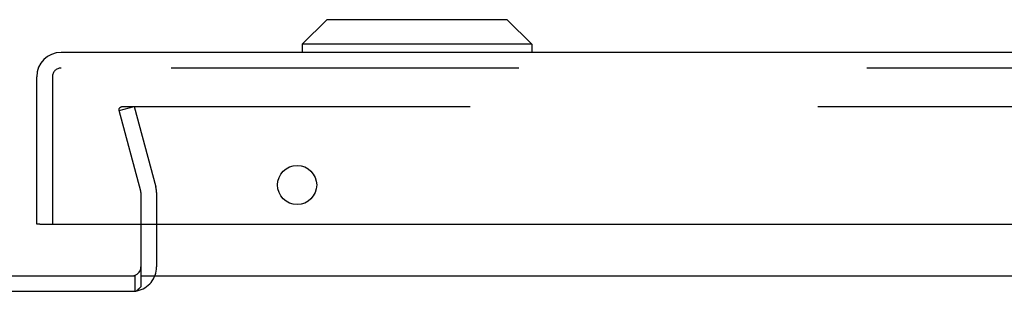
# Model space of a CAD drawing. Header units: inches. Extents: x 0 to 304, y 0 to 196.
# Tile 13 of 129: x 134.59 to 139.32, y 37.87 to 39.17. Entities that reach past the tile are written whole.
import ezdxf

# ---------------------------------------------------------------- set-up
doc = ezdxf.new("R2010")
doc.units = ezdxf.units.IN
doc.header["$LTSCALE"] = 16.696429
doc.header["$MEASUREMENT"] = 0
doc.linetypes.add('HIDDEN', pattern=[0.2, 0.1, -0.1])
doc.layers.get('0').update_dxf_attribs({"linetype": 'CONTINUOUS'})
doc.layers.add('DEFAULT_2', color=8, linetype='HIDDEN')
doc.layers.add('EXD_DOOR_ASSEMBLY', color=7, linetype='CONTINUOUS')

msp = doc.modelspace()

# ---------------------------------------------------------------- linework, layer by layer
at = {"color": 3, "linetype": 'Continuous'}
for p, q in [((135.1759, 38.1899), (135.1759, 37.8888)), ((132.6179, 37.9419), (135.1489, 37.9419)), ((135.1759, 37.9419), (146.0759, 37.9419)), ((132.6209, 37.8669), (135.1529, 37.8669)), ((135.154, 37.8679), (135.1529, 37.8669)), ((135.1565, 37.8703), (135.154, 37.8679)), ((135.1593, 37.8729), (135.1565, 37.8703)), ((135.1637, 37.8769), (135.1593, 37.8729)), ((135.1667, 37.8797), (135.1637, 37.8769))]:
    msp.add_line(p, q, dxfattribs=at)
at = {"color": 7, "linetype": 'Continuous'}
msp.add_line((135.1489, 37.8669), (135.1489, 37.9419), dxfattribs=at)
at = {"color": 3, "linetype": 'Continuous'}
msp.add_lwpolyline([(135.1759, 37.8888), (135.1744, 37.8872), (135.1728, 37.8856), (135.1713, 37.8841), (135.1697, 37.8826), (135.1682, 37.8811), (135.1667, 37.8797)], dxfattribs=at)
for start, end in [(285.3815, 360), (270, 281.8214)]:
    msp.add_arc((135.1339, 37.9839), 0.042, start, end, dxfattribs=at)
at = {"layer": 'DEFAULT_2', "color": 8, "linetype": 'HIDDEN'}
for p, q in [((135.0716, 38.7352), (135.1441, 38.7546)), ((135.1751, 38.349), (135.0716, 38.7352)), ((135.0864, 38.7546), (146.1654, 38.7546)), ((135.1441, 38.7546), (135.2475, 38.3684)), ((135.1759, 38.3426), (135.1759, 38.1899)), ((135.2509, 38.3426), (135.2509, 37.9839))]:
    msp.add_line(p, q, dxfattribs=at)
for points in [[(135.0714, 38.7401), (135.0714, 38.7407), (135.0716, 38.7422), (135.0719, 38.7436), (135.0723, 38.745), (135.0729, 38.7464), (135.0737, 38.7477), (135.0745, 38.7489), (135.0755, 38.75), (135.0766, 38.751), (135.0778, 38.7519), (135.0791, 38.7527), (135.0805, 38.7534), (135.0819, 38.7539), (135.0834, 38.7543), (135.0849, 38.7545), (135.0864, 38.7546)], [(135.0719, 38.7363), (135.0716, 38.7378), (135.0714, 38.7392), (135.0714, 38.7401)]]:
    msp.add_lwpolyline(points, dxfattribs=at)
for centre, radius, start, end in [((135.1509, 38.3426), 0.025, 0, 15), ((135.1509, 38.3426), 0.1, 0, 15), ((135.1339, 37.9839), 0.117, 281.8214, 360)]:
    msp.add_arc(centre, radius, start, end, dxfattribs=at)
at = {"layer": 'EXD_DOOR_ASSEMBLY', "color": 7, "linetype": 'Continuous'}
for p, q in [((136.0679, 39.1724), (135.9497, 39.0543)), ((136.934, 39.1724), (136.0679, 39.1724)), ((136.934, 39.1724), (137.0521, 39.0543)), ((137.0521, 39.0543), (135.9497, 39.0543)), ((135.9497, 39.0543), (135.9497, 39.0149)), ((137.0521, 39.0543), (137.0521, 39.0149)), ((134.6909, 38.1899), (134.6759, 38.1899))]:
    msp.add_line(p, q, dxfattribs=at)
at = {"layer": 'EXD_DOOR_ASSEMBLY', "color": 3, "linetype": 'Continuous'}
for p, q in [((147.0089, 39.0149), (134.7929, 39.0149)), ((134.6759, 38.1899), (134.6759, 38.8979)), ((134.6909, 38.1899), (147.1109, 38.1899))]:
    msp.add_line(p, q, dxfattribs=at)
at = {"layer": 'EXD_DOOR_ASSEMBLY', "color": 8, "linetype": 'HIDDEN'}
for p, q in [((147.0089, 38.9399), (134.7929, 38.9399)), ((134.7509, 38.8979), (134.7509, 38.1899))]:
    msp.add_line(p, q, dxfattribs=at)
at = {"layer": 'EXD_DOOR_ASSEMBLY', "color": 3, "linetype": 'Continuous'}
msp.add_circle((135.9259, 38.3779), 0.094, dxfattribs=at)
msp.add_arc((134.7929, 38.8979), 0.117, 90, 180, dxfattribs=at)
at = {"layer": 'EXD_DOOR_ASSEMBLY', "color": 8, "linetype": 'HIDDEN'}
msp.add_arc((134.7929, 38.8979), 0.042, 90, 180, dxfattribs=at)

doc.saveas('drawing.dxf')
